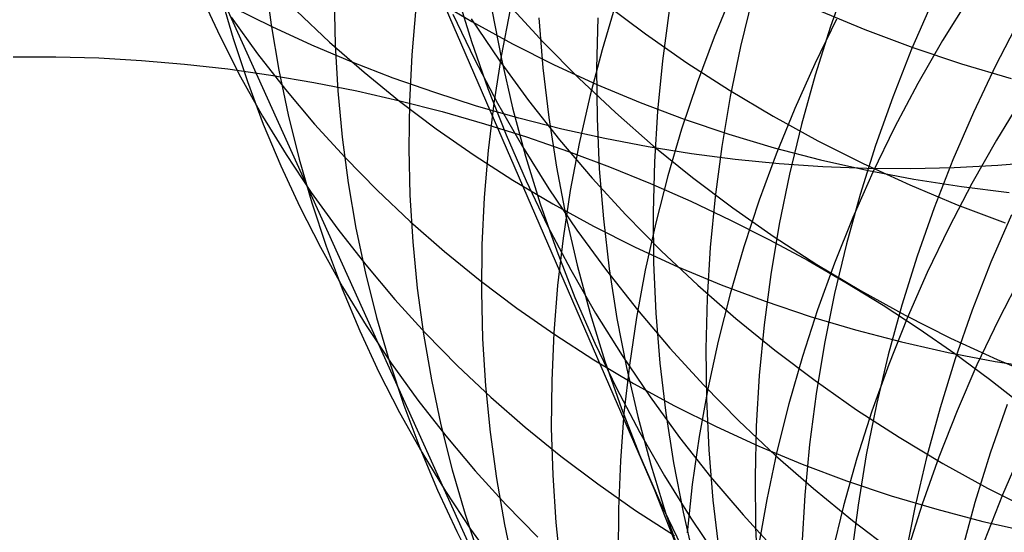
# Model space of a CAD drawing. Header units: millimetres. Extents: x 119 to 175.9, y -203.1 to -153.8.
# Tile 108 of 256: x 133.451 to 134.213, y -162.634 to -162.237. Entities that reach past the tile are written whole.
import ezdxf

# ---------------------------------------------------------------- set-up
doc = ezdxf.new("R2010")
doc.units = ezdxf.units.MM
doc.header["$MEASUREMENT"] = 0
doc.layers.add('Layer 01', color=5, linetype='Continuous', true_color=0x0000ff)

msp = doc.modelspace()

# ---------------------------------------------------------------- linework, layer by layer
at = {"layer": 'Layer 01'}
for p, q in [((133.15415, -161.21734, 25.33341), (133.82985, -162.71178, 28.91341)), ((133.94246, -162.6007, 41.78331), (133.72219, -162.09251, 43.31975)), ((133.64102, -162.20591, 28.42781), (133.64566, -162.24114, 28.41253)), ((134.09221, -162.20489, 40.09232), (134.07887, -162.2423, 40.10131)), ((134.00317, -162.2155, 30.08273), (133.9887, -162.25055, 30.07376)), ((133.59138, -162.21829, 27.67827), (133.60609, -162.25002, 27.66203)), ((133.6065, -162.21781, 28.05722), (133.61627, -162.25159, 28.04124)), ((133.69439, -162.2205, 28.77461), (133.69515, -162.25645, 28.7602)), ((133.77027, -162.22022, 26.45537), (133.80107, -162.23857, 26.4417)), ((133.78943, -162.21698, 42.49038), (133.80083, -162.2539, 42.50428)), ((134.0185, -162.21951, 40.46707), (134.00916, -162.25789, 40.47719)), ((134.15749, -162.22338, 39.73585), (134.14159, -162.25993, 39.7439)), ((134.18586, -162.22028, 30.69118), (134.16556, -162.2531, 30.68506)), ((133.64642, -162.24256, 21.35278), (133.61614, -162.22753, 21.35759)), ((133.66536, -162.23025, 26.87299), (133.691, -162.25448, 26.85775)), ((133.75775, -162.22797, 29.11328), (133.75462, -162.26428, 29.09997)), ((133.81667, -162.22954, 42.06878), (133.82396, -162.26758, 42.08224)), ((133.83068, -162.22905, 29.44398), (133.8237, -162.26534, 29.43198)), ((133.83029, -162.22616, 43.83318), (133.85653, -162.25474, 43.84714)), ((133.91265, -162.22454, 29.76685), (133.90188, -162.26041, 29.75632)), ((133.90417, -162.2245, 44.30238), (133.93542, -162.24801, 44.31567)), ((133.95393, -162.23, 40.85283), (133.94868, -162.26892, 40.864)), ((134.06866, -162.22945, 44.79601), (134.10529, -162.24466, 44.80769)), ((133.61462, -162.23501, 27.27704), (133.63511, -162.26341, 27.26103)), ((133.78637, -162.23279, 42.93259), (133.80306, -162.26759, 42.94677)), ((133.80049, -162.23651, 43.38065), (133.82216, -162.26852, 43.39484)), ((133.80107, -162.23857, 26.4417), (133.83262, -162.25586, 26.42834)), ((133.85303, -162.23553, 41.65471), (133.85614, -162.27429, 41.66756)), ((133.89875, -162.23551, 41.24906), (133.89767, -162.27456, 41.26114)), ((134.08355, -162.23676, 30.38493), (134.06672, -162.27111, 30.37721)), ((134.22497, -162.23735, 39.38681), (134.20659, -162.27286, 39.39392)), ((133.64566, -162.24114, 28.41253), (133.65161, -162.2761, 28.39709)), ((133.67721, -162.2567, 21.34854), (133.64642, -162.24256, 21.35278)), ((134.07887, -162.2423, 40.10131), (134.06687, -162.2801, 40.11055)), ((134.10529, -162.24466, 44.80769), (134.14253, -162.25861, 44.81905)), ((133.60609, -162.25002, 27.66203), (133.622, -162.28117, 27.64579)), ((133.61627, -162.25159, 28.04124), (133.6273, -162.28494, 28.02519)), ((133.80083, -162.2539, 42.50428), (133.81357, -162.29036, 42.51821)), ((133.93542, -162.24801, 44.31567), (133.96755, -162.27041, 44.32874)), ((133.9887, -162.25055, 30.07376), (133.97548, -162.286, 30.06445)), ((134.16556, -162.2531, 30.68506), (134.14642, -162.28655, 30.67859)), ((133.70848, -162.26992, 21.34488), (133.67721, -162.2567, 21.34854)), ((133.691, -162.25448, 26.85775), (133.7176, -162.2778, 26.84271)), ((133.69515, -162.25645, 28.7602), (133.69723, -162.29226, 28.74557)), ((133.83262, -162.25586, 26.42834), (133.86487, -162.27206, 26.41531)), ((133.85653, -162.25474, 43.84714), (133.88384, -162.28238, 43.86095)), ((133.90188, -162.26041, 29.75632), (133.89239, -162.29655, 29.74546)), ((134.00916, -162.25789, 40.47719), (134.00119, -162.29652, 40.48754)), ((134.14159, -162.25993, 39.7439), (134.127, -162.29697, 39.75221)), ((134.14253, -162.25861, 44.81905), (134.18032, -162.27128, 44.83007)), ((133.44607, -162.26577, 24.77046), (133.47902, -162.26575, 24.77938)), ((133.47902, -162.26575, 24.77938), (133.51215, -162.26668, 24.78762)), ((133.51215, -162.26668, 24.78762), (133.54539, -162.26857, 24.79517)), ((133.54539, -162.26857, 24.79517), (133.57872, -162.27141, 24.80202)), ((133.63511, -162.26341, 27.26103), (133.65669, -162.29103, 27.24512)), ((133.75462, -162.26428, 29.09997), (133.75282, -162.30058, 29.08641)), ((133.80306, -162.26759, 42.94677), (133.82103, -162.30177, 42.96092)), ((133.8237, -162.26534, 29.43198), (133.81802, -162.30175, 29.41968)), ((133.82216, -162.26852, 43.39484), (133.84502, -162.29974, 43.40895)), ((133.82396, -162.26758, 42.08224), (133.83263, -162.3053, 42.09577)), ((133.94868, -162.26892, 40.864), (133.94484, -162.30795, 40.87537)), ((133.57872, -162.27141, 24.80202), (133.61209, -162.2752, 24.80817)), ((133.61209, -162.2752, 24.80817), (133.64547, -162.27995, 24.8136)), ((133.65161, -162.2761, 28.39709), (133.65887, -162.31076, 28.38152)), ((133.74019, -162.28221, 21.3418), (133.70848, -162.26992, 21.34488)), ((133.85614, -162.27429, 41.66756), (133.86067, -162.31286, 41.68053)), ((133.86487, -162.27206, 26.41531), (133.89779, -162.28716, 26.40261)), ((133.89767, -162.27456, 41.26114), (133.89801, -162.31357, 41.27339)), ((133.96755, -162.27041, 44.32874), (134.00054, -162.29169, 44.34156)), ((134.06672, -162.27111, 30.37721), (134.0511, -162.30594, 30.36914)), ((134.18032, -162.27128, 44.83007), (134.21862, -162.28265, 44.84075)), ((134.20659, -162.27286, 39.39392), (134.18947, -162.30894, 39.40128)), ((133.622, -162.28117, 27.64579), (133.63909, -162.31169, 27.62958)), ((133.64547, -162.27995, 24.8136), (133.6788, -162.28563, 24.81832)), ((133.7176, -162.2778, 26.84271), (133.74511, -162.30018, 26.82789)), ((133.7723, -162.29354, 21.33931), (133.74019, -162.28221, 21.3418)), ((133.88384, -162.28238, 43.86095), (133.91219, -162.30904, 43.8746)), ((134.06687, -162.2801, 40.11055), (134.05622, -162.31824, 40.12001)), ((133.6273, -162.28494, 28.02519), (133.63959, -162.31782, 28.00908)), ((133.65669, -162.29103, 27.24512), (133.67934, -162.31787, 27.22933)), ((133.6788, -162.28563, 24.81832), (133.71206, -162.29224, 24.82231)), ((133.81357, -162.29036, 42.51821), (133.82765, -162.32632, 42.53216)), ((133.89779, -162.28716, 26.40261), (133.93133, -162.30114, 26.39028)), ((133.97548, -162.286, 30.06445), (133.96351, -162.3218, 30.05479)), ((134.00054, -162.29169, 44.34156), (134.03433, -162.31181, 44.35414)), ((134.14642, -162.28655, 30.67859), (134.12846, -162.32057, 30.67177)), ((133.69723, -162.29226, 28.74557), (133.70063, -162.32789, 28.73076)), ((133.71206, -162.29224, 24.82231), (133.74521, -162.29979, 24.82557)), ((133.80477, -162.30392, 21.33741), (133.7723, -162.29354, 21.33931)), ((133.89239, -162.29655, 29.74546), (133.88419, -162.3329, 29.73428)), ((134.00119, -162.29652, 40.48754), (133.9946, -162.33535, 40.4981)), ((134.127, -162.29697, 39.75221), (134.11372, -162.33444, 39.76076)), ((134.22753, -162.29725, 30.97947), (134.20729, -162.33027, 30.97386)), ((133.74511, -162.30018, 26.82789), (133.77351, -162.32159, 26.81331)), ((133.74521, -162.29979, 24.82557), (133.77819, -162.30825, 24.82809)), ((133.75282, -162.30058, 29.08641), (133.75233, -162.33683, 29.0726)), ((133.83757, -162.31332, 21.3361), (133.80477, -162.30392, 21.33741)), ((133.81802, -162.30175, 29.41968), (133.81366, -162.33825, 29.4071)), ((133.82103, -162.30177, 42.96092), (133.84025, -162.33527, 42.97503)), ((133.83263, -162.3053, 42.09577), (133.84268, -162.34266, 42.10936)), ((133.84502, -162.29974, 43.40895), (133.86903, -162.33012, 43.42296)), ((133.93133, -162.30114, 26.39028), (133.96545, -162.31398, 26.37831)), ((134.0511, -162.30594, 30.36914), (134.03671, -162.34122, 30.36073)), ((133.63909, -162.31169, 27.62958), (133.65735, -162.34156, 27.61341)), ((133.65887, -162.31076, 28.38152), (133.66741, -162.34507, 28.36583)), ((133.77819, -162.30825, 24.82809), (133.81097, -162.31761, 24.82988)), ((133.87065, -162.32174, 21.33538), (133.83757, -162.31332, 21.3361)), ((133.86067, -162.31286, 41.68053), (133.86659, -162.35121, 41.6936)), ((133.89801, -162.31357, 41.27339), (133.89976, -162.3525, 41.28577)), ((133.91219, -162.30904, 43.8746), (133.94153, -162.33469, 43.88807)), ((133.94484, -162.30795, 40.87537), (133.9424, -162.34704, 40.88691)), ((133.96545, -162.31398, 26.37831), (134.00012, -162.32566, 26.36672)), ((134.03433, -162.31181, 44.35414), (134.0689, -162.33076, 44.36645)), ((134.18947, -162.30894, 39.40128), (134.17363, -162.34555, 39.40889)), ((133.63959, -162.31782, 28.00908), (133.65312, -162.35019, 27.99293)), ((133.67934, -162.31787, 27.22933), (133.70303, -162.34388, 27.21369)), ((133.77351, -162.32159, 26.81331), (133.80276, -162.342, 26.79898)), ((133.81097, -162.31761, 24.82988), (133.84352, -162.32788, 24.83093)), ((133.90398, -162.32916, 21.33526), (133.87065, -162.32174, 21.33538)), ((133.96351, -162.3218, 30.05479), (133.95282, -162.35791, 30.0448)), ((134.05622, -162.31824, 40.12001), (134.04693, -162.35669, 40.1297)), ((134.12846, -162.32057, 30.67177), (134.11169, -162.35513, 30.66461)), ((133.70063, -162.32789, 28.73076), (133.70535, -162.3633, 28.71576)), ((133.82765, -162.32632, 42.53216), (133.84305, -162.36174, 42.54611)), ((133.84352, -162.32788, 24.83093), (133.8758, -162.33902, 24.83124)), ((133.86903, -162.33012, 43.42296), (133.89417, -162.35963, 43.43684)), ((133.93751, -162.33558, 21.33574), (133.90398, -162.32916, 21.33526)), ((134.00012, -162.32566, 26.36672), (134.03529, -162.33618, 26.35554)), ((133.75233, -162.33683, 29.0726), (133.75317, -162.37298, 29.05856)), ((133.84025, -162.33527, 42.97503), (133.86071, -162.36805, 42.98908)), ((133.88419, -162.3329, 29.73428), (133.87729, -162.36943, 29.72279)), ((133.97121, -162.34098, 21.3368), (133.93751, -162.33558, 21.33574)), ((133.94153, -162.33469, 43.88807), (133.97184, -162.3593, 43.90134)), ((133.9946, -162.33535, 40.4981), (133.98941, -162.37434, 40.50885)), ((134.03529, -162.33618, 26.35554), (134.07092, -162.34552, 26.34476)), ((134.0689, -162.33076, 44.36645), (134.1042, -162.3485, 44.37847)), ((134.11372, -162.33444, 39.76076), (134.10177, -162.37231, 39.76953)), ((134.20729, -162.33027, 30.97386), (134.1882, -162.36391, 30.96793)), ((133.65735, -162.34156, 27.61341), (133.67676, -162.37074, 27.59731)), ((133.66741, -162.34507, 28.36583), (133.67723, -162.37898, 28.35003)), ((133.70303, -162.34388, 27.21369), (133.72773, -162.36903, 27.1982)), ((133.80276, -162.342, 26.79898), (133.83283, -162.3614, 26.78493)), ((133.81366, -162.33825, 29.4071), (133.81062, -162.37479, 29.39425)), ((133.84268, -162.34266, 42.10936), (133.85409, -162.3796, 42.123)), ((133.8758, -162.33902, 24.83124), (133.90775, -162.35104, 24.83081)), ((134.00503, -162.34537, 21.33847), (133.97121, -162.34098, 21.3368)), ((134.03894, -162.34873, 21.34072), (134.00503, -162.34537, 21.33847)), ((134.03671, -162.34122, 30.36073), (134.02357, -162.37691, 30.35199)), ((133.65312, -162.35019, 27.99293), (133.66787, -162.38201, 27.97676)), ((133.86659, -162.35121, 41.6936), (133.87391, -162.38929, 41.70676)), ((133.89976, -162.3525, 41.28577), (133.90291, -162.3913, 41.29829)), ((133.90775, -162.35104, 24.83081), (133.93936, -162.36391, 24.82963)), ((133.9424, -162.34704, 40.88691), (133.94137, -162.38615, 40.89862)), ((134.07288, -162.35106, 21.34356), (134.03894, -162.34873, 21.34072)), ((134.07092, -162.34552, 26.34476), (134.10696, -162.35366, 26.33442)), ((134.10683, -162.35236, 21.34698), (134.07288, -162.35106, 21.34356)), ((134.1042, -162.3485, 44.37847), (134.14019, -162.36502, 44.3902)), ((134.14074, -162.35263, 21.35099), (134.10683, -162.35236, 21.34698)), ((134.17456, -162.35187, 21.35557), (134.14074, -162.35263, 21.35099)), ((134.17363, -162.34555, 39.40889), (134.15909, -162.38265, 39.41673)), ((134.20827, -162.35007, 21.36072), (134.17456, -162.35187, 21.35557)), ((134.24181, -162.34725, 21.36644), (134.20827, -162.35007, 21.36072)), ((133.89417, -162.35963, 43.43684), (133.92041, -162.38824, 43.45058)), ((133.95282, -162.35791, 30.0448), (133.94342, -162.3943, 30.0345)), ((133.97184, -162.3593, 43.90134), (134.00307, -162.38285, 43.9144)), ((134.04693, -162.35669, 40.1297), (134.03902, -162.39539, 40.13959)), ((134.11169, -162.35513, 30.66461), (134.09614, -162.39019, 30.65712)), ((134.10696, -162.35366, 26.33442), (134.14338, -162.36061, 26.3245)), ((134.14338, -162.36061, 26.3245), (134.18013, -162.36634, 26.31504)), ((133.70535, -162.3633, 28.71576), (133.71137, -162.39844, 28.70061)), ((133.83283, -162.3614, 26.78493), (133.86367, -162.37975, 26.77117)), ((133.84305, -162.36174, 42.54611), (133.85975, -162.39657, 42.56005)), ((133.86071, -162.36805, 42.98908), (133.88238, -162.40009, 43.00305)), ((133.93936, -162.36391, 24.82963), (133.97057, -162.37762, 24.82772)), ((134.14019, -162.36502, 44.3902), (134.17681, -162.3803, 44.40161)), ((134.1882, -162.36391, 30.96793), (134.17029, -162.39814, 30.96168)), ((134.18013, -162.36634, 26.31504), (134.21716, -162.37086, 26.30604)), ((133.67676, -162.37074, 27.59731), (133.69728, -162.39918, 27.58128)), ((133.72773, -162.36903, 27.1982), (133.75341, -162.39329, 27.18291)), ((133.75317, -162.37298, 29.05856), (133.75534, -162.409, 29.04432)), ((133.81062, -162.37479, 29.39425), (133.8089, -162.41132, 29.38114)), ((133.87729, -162.36943, 29.72279), (133.87171, -162.40609, 29.71101)), ((133.98941, -162.37434, 40.50885), (133.98562, -162.41344, 40.51978)), ((134.10177, -162.37231, 39.76953), (134.09118, -162.41053, 39.77853)), ((133.66787, -162.38201, 27.97676), (133.68382, -162.41325, 27.96059)), ((133.67723, -162.37898, 28.35003), (133.68832, -162.41246, 28.33416)), ((133.85409, -162.3796, 42.123), (133.86686, -162.4161, 42.13667)), ((133.86367, -162.37975, 26.77117), (133.89526, -162.39703, 26.75772)), ((133.97057, -162.37762, 24.82772), (134.00135, -162.39215, 24.82507)), ((134.00307, -162.38285, 43.9144), (134.0352, -162.40529, 43.92723)), ((134.02357, -162.37691, 30.35199), (134.01169, -162.41295, 30.34292)), ((134.15909, -162.38265, 39.41673), (134.14587, -162.42019, 39.4248)), ((134.17681, -162.3803, 44.40161), (134.21404, -162.39431, 44.4127)), ((133.87391, -162.38929, 41.70676), (133.88261, -162.42705, 41.71999)), ((133.92041, -162.38824, 43.45058), (133.94771, -162.41591, 43.46417)), ((133.94137, -162.38615, 40.89862), (133.94175, -162.42522, 40.91047)), ((134.09614, -162.39019, 30.65712), (134.08183, -162.4257, 30.64931)), ((134.21882, -162.38818, 39.07025), (134.20304, -162.42485, 39.07737)), ((133.71137, -162.39844, 28.70061), (133.71869, -162.43327, 28.68532)), ((133.75341, -162.39329, 27.18291), (133.78004, -162.41664, 27.16781)), ((133.85975, -162.39657, 42.56005), (133.87772, -162.43077, 42.57396)), ((133.89526, -162.39703, 26.75772), (133.92755, -162.41323, 26.74459)), ((133.90291, -162.3913, 41.29829), (133.90747, -162.42992, 41.31091)), ((133.94342, -162.3943, 30.0345), (133.93532, -162.4309, 30.02389)), ((134.00135, -162.39215, 24.82507), (134.03167, -162.40749, 24.82169)), ((134.03902, -162.39539, 40.13959), (134.03249, -162.43429, 40.14968)), ((134.17029, -162.39814, 30.96168), (134.15359, -162.43291, 30.95511)), ((133.69728, -162.39918, 27.58128), (133.7189, -162.42686, 27.56536)), ((133.87171, -162.40609, 29.71101), (133.86745, -162.44284, 29.69896)), ((133.88238, -162.40009, 43.00305), (133.90524, -162.43133, 43.01692)), ((134.0352, -162.40529, 43.92723), (134.06817, -162.42662, 43.93982)), ((133.68382, -162.41325, 27.96059), (133.70096, -162.44386, 27.94444)), ((133.68832, -162.41246, 28.33416), (133.70067, -162.44548, 28.31822)), ((133.75534, -162.409, 29.04432), (133.75882, -162.44484, 29.02988)), ((133.8089, -162.41132, 29.38114), (133.80852, -162.44781, 29.3678)), ((133.92755, -162.41323, 26.74459), (133.9605, -162.42832, 26.73179)), ((133.98562, -162.41344, 40.51978), (133.98323, -162.4526, 40.53088)), ((134.01169, -162.41295, 30.34292), (134.00109, -162.44931, 30.33354)), ((134.03167, -162.40749, 24.82169), (134.06149, -162.42362, 24.81758)), ((134.09118, -162.41053, 39.77853), (134.08195, -162.44905, 39.78773)), ((133.78004, -162.41664, 27.16781), (133.80759, -162.43903, 27.15292)), ((133.86686, -162.4161, 42.13667), (133.88095, -162.45209, 42.15034)), ((133.94771, -162.41591, 43.46417), (133.97605, -162.4426, 43.47759)), ((134.14587, -162.42019, 39.4248), (134.13399, -162.45813, 39.43307)), ((133.7189, -162.42686, 27.56536), (133.74158, -162.45374, 27.54956)), ((133.88261, -162.42705, 41.71999), (133.89268, -162.46445, 41.73327)), ((133.94175, -162.42522, 40.91047), (133.94353, -162.46421, 40.92246)), ((133.9605, -162.42832, 26.73179), (133.99408, -162.44229, 26.71936)), ((134.06149, -162.42362, 24.81758), (134.09076, -162.44051, 24.81274)), ((134.06817, -162.42662, 43.93982), (134.10196, -162.44679, 43.95215)), ((134.08183, -162.4257, 30.64931), (134.06877, -162.46163, 30.64119)), ((134.20304, -162.42485, 39.07737), (134.18857, -162.46202, 39.08471)), ((133.71869, -162.43327, 28.68532), (133.72731, -162.46775, 28.66991)), ((133.87772, -162.43077, 42.57396), (133.89695, -162.4643, 42.58782)), ((133.90524, -162.43133, 43.01692), (133.92925, -162.46174, 43.03069)), ((133.90747, -162.42992, 41.31091), (133.91342, -162.46832, 41.32363)), ((133.93532, -162.4309, 30.02389), (133.92853, -162.46769, 30.01299)), ((134.03249, -162.43429, 40.14968), (134.02735, -162.47336, 40.15996)), ((134.15359, -162.43291, 30.95511), (134.13812, -162.46819, 30.94824)), ((134.22669, -162.43489, 31.26162), (134.20884, -162.46932, 31.25596)), ((133.70096, -162.44386, 27.94444), (133.71927, -162.4738, 27.92833)), ((133.80759, -162.43903, 27.15292), (133.83603, -162.46046, 27.13828)), ((133.86745, -162.44284, 29.69896), (133.86451, -162.47963, 29.68665)), ((133.97605, -162.4426, 43.47759), (134.00539, -162.46829, 43.49082)), ((133.99408, -162.44229, 26.71936), (134.02825, -162.45512, 26.70729)), ((134.09076, -162.44051, 24.81274), (134.11946, -162.45816, 24.80719)), ((133.70067, -162.44548, 28.31822), (133.71425, -162.47797, 28.30224)), ((133.75882, -162.44484, 29.02988), (133.76362, -162.48046, 29.01527)), ((133.80852, -162.44781, 29.3678), (133.80945, -162.4842, 29.35423)), ((133.88095, -162.45209, 42.15034), (133.89636, -162.48754, 42.16402)), ((134.00109, -162.44931, 30.33354), (133.99179, -162.48595, 30.32386)), ((134.08195, -162.44905, 39.78773), (134.0741, -162.48782, 39.79713)), ((134.10196, -162.44679, 43.95215), (134.13652, -162.46578, 43.9642)), ((133.74158, -162.45374, 27.54956), (133.76531, -162.47979, 27.5339)), ((133.98323, -162.4526, 40.53088), (133.98225, -162.49178, 40.54213)), ((134.02825, -162.45512, 26.70729), (134.06296, -162.46679, 26.69561)), ((134.11946, -162.45816, 24.80719), (134.14755, -162.47653, 24.80092)), ((134.13399, -162.45813, 39.43307), (134.12346, -162.49643, 39.44156)), ((133.83603, -162.46046, 27.13828), (133.86532, -162.48089, 27.12389)), ((133.89268, -162.46445, 41.73327), (133.90411, -162.50144, 41.7466)), ((133.89695, -162.4643, 42.58782), (133.91742, -162.49711, 42.60161)), ((133.92925, -162.46174, 43.03069), (133.95439, -162.49128, 43.04433)), ((133.94353, -162.46421, 40.92246), (133.94673, -162.50307, 40.93457)), ((134.06877, -162.46163, 30.64119), (134.05699, -162.49792, 30.63277)), ((134.06296, -162.46679, 26.69561), (134.09817, -162.47729, 26.68432)), ((134.13652, -162.46578, 43.9642), (134.17181, -162.48358, 43.97596)), ((134.18857, -162.46202, 39.08471), (134.17541, -162.49963, 39.09226)), ((133.71927, -162.4738, 27.92833), (133.73872, -162.50305, 27.91227)), ((133.72731, -162.46775, 28.66991), (133.73721, -162.50184, 28.65439)), ((133.91342, -162.46832, 41.32363), (133.92077, -162.50645, 41.33644)), ((133.92853, -162.46769, 30.01299), (133.92305, -162.50461, 30.00181)), ((134.00539, -162.46829, 43.49082), (134.03569, -162.49295, 43.50385)), ((134.02735, -162.47336, 40.15996), (134.02361, -162.51254, 40.17041)), ((134.13812, -162.46819, 30.94824), (134.12388, -162.50393, 30.94107)), ((134.20884, -162.46932, 31.25596), (134.1922, -162.5043, 31.25001)), ((133.71425, -162.47797, 28.30224), (133.72906, -162.50992, 28.28624)), ((133.76362, -162.48046, 29.01527), (133.76974, -162.51581, 29.0005)), ((133.76531, -162.47979, 27.5339), (133.79005, -162.50498, 27.51839)), ((133.86451, -162.47963, 29.68665), (133.8629, -162.51642, 29.67409)), ((133.86532, -162.48089, 27.12389), (133.89542, -162.50029, 27.10976)), ((134.09817, -162.47729, 26.68432), (134.13384, -162.48661, 26.67344)), ((134.14755, -162.47653, 24.80092), (134.175, -162.4956, 24.79395)), ((133.80945, -162.4842, 29.35423), (133.81172, -162.52046, 29.34046)), ((133.89636, -162.48754, 42.16402), (133.91307, -162.52241, 42.17767)), ((133.99179, -162.48595, 30.32386), (133.98379, -162.52282, 30.3139)), ((134.0741, -162.48782, 39.79713), (134.06763, -162.52681, 39.80671)), ((134.13384, -162.48661, 26.67344), (134.16993, -162.49473, 26.66299)), ((134.17181, -162.48358, 43.97596), (134.20779, -162.50016, 43.98742)), ((133.91742, -162.49711, 42.60161), (133.93909, -162.52918, 42.61532)), ((133.95439, -162.49128, 43.04433), (133.98062, -162.51993, 43.05783)), ((133.98225, -162.49178, 40.54213), (133.98267, -162.53093, 40.55353)), ((134.03569, -162.49295, 43.50385), (134.06691, -162.51653, 43.51666)), ((134.12346, -162.49643, 39.44156), (134.11429, -162.53502, 39.45024)), ((134.16993, -162.49473, 26.66299), (134.20639, -162.50165, 26.65298)), ((134.175, -162.4956, 24.79395), (134.20178, -162.51535, 24.78629)), ((133.73721, -162.50184, 28.65439), (133.74837, -162.53549, 28.6388)), ((133.73872, -162.50305, 27.91227), (133.75929, -162.53157, 27.8963)), ((133.79005, -162.50498, 27.51839), (133.81577, -162.52928, 27.50306)), ((133.89542, -162.50029, 27.10976), (133.92631, -162.51865, 27.09593)), ((133.90411, -162.50144, 41.7466), (133.9169, -162.53798, 41.75994)), ((133.92305, -162.50461, 30.00181), (133.91889, -162.54162, 29.99037)), ((133.94673, -162.50307, 40.93457), (133.95132, -162.54176, 40.94679)), ((134.05699, -162.49792, 30.63277), (134.04648, -162.53453, 30.62405)), ((134.12388, -162.50393, 30.94107), (134.11091, -162.54009, 30.93362)), ((134.17541, -162.49963, 39.09226), (134.16359, -162.53765, 39.10001)), ((134.1922, -162.5043, 31.25001), (134.17679, -162.53979, 31.24379)), ((134.20639, -162.50165, 26.65298), (134.24318, -162.50736, 26.64342)), ((134.20779, -162.50016, 43.98742), (134.2444, -162.51551, 43.99857)), ((133.72906, -162.50992, 28.28624), (133.74508, -162.54128, 28.27023)), ((133.92077, -162.50645, 41.33644), (133.9295, -162.54427, 41.34931)), ((134.02361, -162.51254, 40.17041), (134.02128, -162.55178, 40.18102)), ((133.76974, -162.51581, 29.0005), (133.77715, -162.55085, 28.98559)), ((133.81172, -162.52046, 29.34046), (133.81531, -162.55654, 29.32649)), ((133.8629, -162.51642, 29.67409), (133.86262, -162.55316, 29.66129)), ((133.92631, -162.51865, 27.09593), (133.95793, -162.53594, 27.0824)), ((133.98062, -162.51993, 43.05783), (134.00792, -162.54764, 43.07116)), ((134.06691, -162.51653, 43.51666), (134.09903, -162.53903, 43.52924)), ((134.20178, -162.51535, 24.78629), (134.22784, -162.53576, 24.77793)), ((133.91307, -162.52241, 42.17767), (133.93105, -162.55665, 42.19129)), ((133.98379, -162.52282, 30.3139), (133.9771, -162.55987, 30.30365)), ((134.06763, -162.52681, 39.80671), (134.06254, -162.56596, 39.81647)), ((133.74837, -162.53549, 28.6388), (133.7608, -162.56867, 28.62313)), ((133.75929, -162.53157, 27.8963), (133.78095, -162.55932, 27.88042)), ((133.81577, -162.52928, 27.50306), (133.84244, -162.55266, 27.48793)), ((133.93909, -162.52918, 42.61532), (133.96195, -162.56046, 42.62893)), ((133.95793, -162.53594, 27.0824), (133.99027, -162.55214, 27.06919)), ((133.98267, -162.53093, 40.55353), (133.98451, -162.57, 40.56506)), ((134.04648, -162.53453, 30.62405), (134.03728, -162.57143, 30.61506)), ((134.11429, -162.53502, 39.45024), (134.10649, -162.57388, 39.4591)), ((134.21549, -162.53513, 38.75508), (134.20239, -162.57281, 38.76208)), ((133.74508, -162.54128, 28.27023), (133.76228, -162.57201, 28.25424)), ((133.91889, -162.54162, 29.99037), (133.91607, -162.57868, 29.97868)), ((133.9169, -162.53798, 41.75994), (133.93101, -162.57402, 41.7733)), ((133.95132, -162.54176, 40.94679), (133.95732, -162.58023, 40.9591)), ((134.09903, -162.53903, 43.52924), (134.132, -162.5604, 43.54156)), ((134.11091, -162.54009, 30.93362), (134.09921, -162.57662, 30.92589)), ((134.16359, -162.53765, 39.10001), (134.15311, -162.57601, 39.10794)), ((134.17679, -162.53979, 31.24379), (134.16263, -162.57575, 31.2373)), ((133.77715, -162.55085, 28.98559), (133.78586, -162.58554, 28.97055)), ((133.9295, -162.54427, 41.34931), (133.9396, -162.58173, 41.36223)), ((134.00792, -162.54764, 43.07116), (134.03625, -162.57437, 43.08433)), ((133.81531, -162.55654, 29.32649), (133.82021, -162.59239, 29.31236)), ((133.84244, -162.55266, 27.48793), (133.87004, -162.57509, 27.47301)), ((133.86262, -162.55316, 29.66129), (133.86367, -162.58981, 29.64829)), ((133.93105, -162.55665, 42.19129), (133.95029, -162.59022, 42.20486)), ((133.99027, -162.55214, 27.06919), (134.02326, -162.56723, 27.05632)), ((134.02128, -162.55178, 40.18102), (134.02035, -162.59104, 40.19178)), ((133.78095, -162.55932, 27.88042), (133.80368, -162.58627, 27.86465)), ((133.96195, -162.56046, 42.62893), (133.98596, -162.59092, 42.64242)), ((133.9771, -162.55987, 30.30365), (133.97173, -162.59706, 30.29314)), ((134.06254, -162.56596, 39.81647), (134.05886, -162.60522, 39.8264)), ((134.132, -162.5604, 43.54156), (134.16578, -162.58063, 43.55363)), ((133.7608, -162.56867, 28.62313), (133.77446, -162.60134, 28.60742)), ((133.76228, -162.57201, 28.25424), (133.78065, -162.60208, 28.23828)), ((133.93101, -162.57402, 41.7733), (133.94644, -162.60952, 41.78665)), ((133.98451, -162.57, 40.56506), (133.98775, -162.60895, 40.5767)), ((134.02326, -162.56723, 27.05632), (134.05689, -162.5812, 27.0438)), ((134.03728, -162.57143, 30.61506), (134.02938, -162.60856, 30.60579)), ((134.10649, -162.57388, 39.4591), (134.10008, -162.61295, 39.46814)), ((134.20239, -162.57281, 38.76208), (134.19062, -162.6109, 38.76926)), ((134.22733, -162.56922, 31.55107), (134.21198, -162.60492, 31.54553)), ((133.87004, -162.57509, 27.47301), (133.89852, -162.59654, 27.45833)), ((133.91607, -162.57868, 29.97868), (133.91457, -162.61574, 29.96674)), ((133.9396, -162.58173, 41.36223), (133.95106, -162.61878, 41.37518)), ((133.95732, -162.58023, 40.9591), (133.9647, -162.61843, 40.97148)), ((134.03625, -162.57437, 43.08433), (134.06558, -162.60011, 43.09729)), ((134.05689, -162.5812, 27.0438), (134.09109, -162.59402, 27.03165)), ((134.09921, -162.57662, 30.92589), (134.0888, -162.61348, 30.91788)), ((134.15311, -162.57601, 39.10794), (134.144, -162.61469, 39.11606)), ((134.16263, -162.57575, 31.2373), (134.14973, -162.61213, 31.23055)), ((134.16578, -162.58063, 43.55363), (134.20033, -162.59968, 43.56541)), ((133.78586, -162.58554, 28.97055), (133.79585, -162.61983, 28.95542)), ((133.80368, -162.58627, 27.86465), (133.82746, -162.61239, 27.84902)), ((133.82021, -162.59239, 29.31236), (133.82643, -162.62798, 29.29807)), ((133.86367, -162.58981, 29.64829), (133.86605, -162.62633, 29.63508)), ((133.89852, -162.59654, 27.45833), (133.92785, -162.61699, 27.44389)), ((133.95029, -162.59022, 42.20486), (133.97077, -162.62309, 42.21835)), ((133.98596, -162.59092, 42.64242), (134.0111, -162.62051, 42.65579)), ((134.02035, -162.59104, 40.19178), (134.02082, -162.63028, 40.20267)), ((134.09109, -162.59402, 27.03165), (134.12585, -162.60568, 27.01988)), ((133.77446, -162.60134, 28.60742), (133.78936, -162.63345, 28.59168)), ((133.78065, -162.60208, 28.23828), (133.80017, -162.63144, 28.22237)), ((134.07494, -162.93728, 40.68125), (133.94246, -162.6007, 41.78331)), ((133.97173, -162.59706, 30.29314), (133.96769, -162.63435, 30.28238)), ((134.06558, -162.60011, 43.09729), (134.09588, -162.62481, 43.11006)), ((134.20033, -162.59968, 43.56541), (134.23561, -162.61755, 43.5769)), ((133.94644, -162.60952, 41.78665), (133.96316, -162.64444, 41.79997)), ((133.98775, -162.60895, 40.5767), (133.99239, -162.64772, 40.58844)), ((134.02938, -162.60856, 30.60579), (134.0228, -162.64588, 30.59627)), ((134.05886, -162.60522, 39.8264), (134.05658, -162.64455, 39.83647)), ((134.12585, -162.60568, 27.01988), (134.1611, -162.61617, 27.0085)), ((134.14973, -162.61213, 31.23055), (134.13812, -162.6489, 31.22355)), ((134.19062, -162.6109, 38.76926), (134.18021, -162.64934, 38.77661)), ((134.21198, -162.60492, 31.54553), (134.19789, -162.64108, 31.53974)), ((133.79585, -162.61983, 28.95542), (133.80712, -162.65369, 28.9402)), ((133.82746, -162.61239, 27.84902), (133.85225, -162.63764, 27.83354)), ((133.91457, -162.61574, 29.96674), (133.91441, -162.65276, 29.95459)), ((133.92785, -162.61699, 27.44389), (133.95799, -162.63642, 27.42972)), ((133.95106, -162.61878, 41.37518), (133.96387, -162.65538, 41.38815)), ((133.9647, -162.61843, 40.97148), (133.97347, -162.65632, 40.98392)), ((134.0888, -162.61348, 30.91788), (134.07969, -162.65063, 30.90962)), ((134.10008, -162.61295, 39.46814), (134.09505, -162.65218, 39.47734)), ((134.144, -162.61469, 39.11606), (134.13626, -162.65363, 39.12435)), ((134.1611, -162.61617, 27.0085), (134.19682, -162.62547, 26.99754)), ((133.86605, -162.62633, 29.63508), (133.86975, -162.66267, 29.62168)), ((133.97077, -162.62309, 42.21835), (133.99245, -162.65521, 42.23176)), ((134.0111, -162.62051, 42.65579), (134.03733, -162.6492, 42.66901)), ((134.09588, -162.62481, 43.11006), (134.1271, -162.64845, 43.1226)), ((134.19682, -162.62547, 26.99754), (134.23295, -162.63358, 26.98699)), ((133.78936, -162.63345, 28.59168), (133.80545, -162.66497, 28.57594)), ((133.80017, -162.63144, 28.22237), (133.8208, -162.66007, 28.20653)), ((133.82643, -162.62798, 29.29807), (133.83395, -162.66326, 29.28364)), ((134.02082, -162.63028, 40.20267), (134.02271, -162.66944, 40.21368))]:
    msp.add_line(p, q, dxfattribs=at)

doc.saveas('drawing.dxf')
